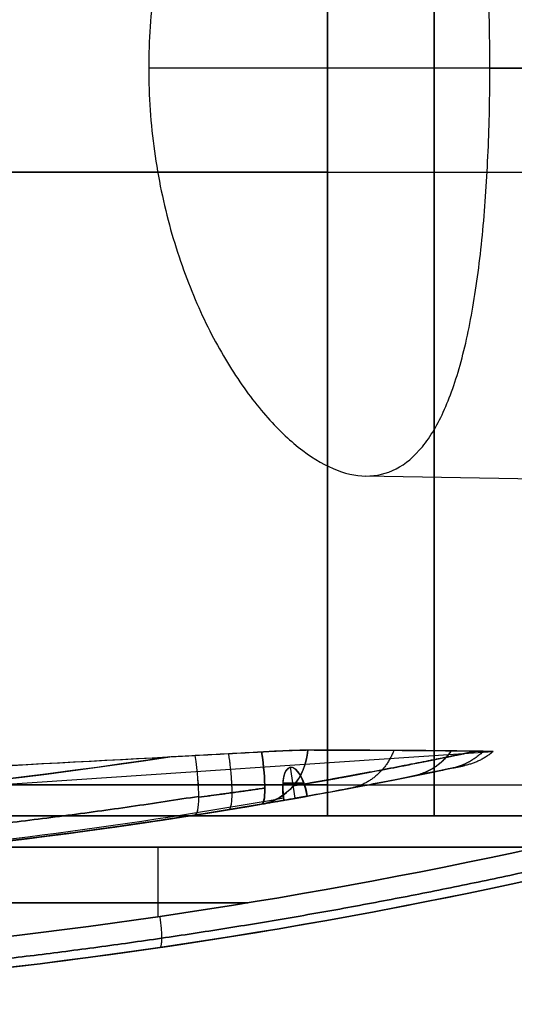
# Model space of a CAD drawing. Header units: millimetres. Extents: x -66 to 114, y 79 to 395.
# Tile 16 of 239: x 27.65 to 35.53, y 78.97 to 94.64. Entities that reach past the tile are written whole.
import ezdxf

# ---------------------------------------------------------------- set-up
doc = ezdxf.new("R2010")
doc.units = ezdxf.units.MM
doc.layers.add('Layer 01', color=18, linetype='Continuous', true_color=0x000000)

# ---------------------------------------------------------------- blocks, each defined once
blk = doc.blocks.new('Block 01')
at = {"layer": 'Layer 01'}
for p, q in [((34.25, 101.973, 26.354), (34.25, 82.465, 26.013)), ((34.25, 82.465, -26.113), (34.25, 101.973, -26.454)), ((32.55, 92.219, 26.184), (35.95, 92.219, 26.184)), ((32.55, 92.219, -26.284), (35.95, 92.219, -26.284)), ((33.154, 87.382, 13.65), (47.95, 87.123, 13.65)), ((6.437, 81.069), (35.19, 82.997)), ((32.038, 82.252, 13.257), (31.963, 82.746, 13.226)), ((32.037, 82.252, -13.359), (31.963, 82.746, -13.328)), ((31.84, 82.499, -13.728), (32.172, 82.499, -12.928)), ((32.175, 82.49, 12.824), (31.84, 82.49, 13.633))]:
    blk.add_line(p, q, dxfattribs=at)
at = {"layer": 'Layer 01', "extrusion": (0, -1, 0)}
for centre, radius, start, end in [((0, 0, -93.874), 35.854, 11.4601, 34.0625), ((32.55, -32.65, -81.973), 7.036, 90, 180)]:
    blk.add_arc(centre, radius, start, end, dxfattribs=at)
at = {"layer": 'Layer 01', "extrusion": (3.03512e-16, -1, 3.03512e-16)}
for centre, start, end in [((32.55, 32.55, -92.219), 180, 270), ((32.55, -32.65, -92.219), 90, 180)]:
    blk.add_arc(centre, 6.366, start, end, dxfattribs=at)
at = {"layer": 'Layer 01', "extrusion": (0.976586, 0.153099, 0.151129)}
blk.add_arc((77.282, -21.012, 40.055), 1, 180, 266.3771, dxfattribs=at)
at = {"layer": 'Layer 01', "extrusion": (-0.976586, -0.153099, 0.151129)}
blk.add_arc((-77.282, 20.913, -40.071), 1, 0, 86.2005, dxfattribs=at)
at = {"layer": 'Layer 01', "extrusion": (-0.419694, -0.071318, -0.904859)}
blk.add_arc((-76.72, -46.754, -5.907), 1, 285.8819, 0, dxfattribs=at)
at = {"layer": 'Layer 01', "extrusion": (-0.419694, -0.071318, 0.904859)}
blk.add_arc((-76.72, 46.711, -5.997), 1, 0, 73.9537, dxfattribs=at)
at = {"layer": 'Layer 01', "extrusion": (-0.975887, -0.165831, -0.141933)}
blk.add_arc((-76.72, -20.773, -42.3), 1, 280.2583, 360, dxfattribs=at)
at = {"layer": 'Layer 01', "extrusion": (-0.975887, -0.165831, 0.141933)}
blk.add_arc((-76.72, 20.674, -42.314), 1, 0, 79.5684, dxfattribs=at)
at = {"layer": 'Layer 01'}
for radius, end in [(83.875, 281.89776), (85.875, 284.62709)]:
    blk.add_arc((17.45, 164.848, -0.05), radius, 270, end, dxfattribs=at)
at = {"layer": 'Layer 01', "extrusion": (-0.911811, -0.161103, 0.377685)}
blk.add_arc((-75.423, 4.968, -47.508), 0.5, 90.0244, 269.9663, dxfattribs=at)
at = {"layer": 'Layer 01', "extrusion": (-0.911811, -0.161103, -0.377685)}
for start, end in [(93.8178, 269.9756), (90.0337, 93.8178)]:
    blk.add_arc((-75.423, -5.06, -47.471), 0.5, start, end, dxfattribs=at)
at = {"layer": 'Layer 01', "extrusion": (-2.17407e-15, 1, 0)}
blk.add_arc((-32.55, 32.55, 82.465), 6.537, 270, 0, dxfattribs=at)
at = {"layer": 'Layer 01', "extrusion": (-4.96052e-30, 1, 2.17407e-15)}
blk.add_arc((-32.55, -32.65, 82.465), 6.537, 360, 90, dxfattribs=at)
at = {"layer": 'Layer 01', "extrusion": (-1, 8.1551e-18, -8.014e-18)}
blk.add_arc((-82.473, 25.514, -32.55), 0.5, 0, 89, dxfattribs=at)
at = {"layer": 'Layer 01', "extrusion": (-1, 4.67277e-16, 4.59192e-16)}
blk.add_arc((-82.473, -25.614, -32.55), 0.5, 271, 360, dxfattribs=at)
at = {"layer": 'Layer 01', "extrusion": (-1, 0, 3.55271e-15)}
blk.add_arc((-82.473, 25.514, -34.25), 0.5, 0, 89, dxfattribs=at)
at = {"layer": 'Layer 01', "extrusion": (-1, 0, -3.55271e-15)}
blk.add_arc((-82.473, -25.614, -34.25), 0.5, 271, 0, dxfattribs=at)
at = {"layer": 'Layer 01', "extrusion": (8.30664e-15, 1, 5.25856e-14)}
blk.add_arc((0.05, -181.409, 81.973), 201.859, 96.79297, 101.16004, dxfattribs=at)
at = {"layer": 'Layer 01', "extrusion": (-1.51948e-15, -1, 1.56022e-14)}
blk.add_arc((-0.05, 181.309, -81.973), 201.859, 276.79297, 281.13238, dxfattribs=at)
at = {"layer": 'Layer 01', "extrusion": (-2.77556e-16, 1, 0)}
for centre, radius, start, end in [((0.05, -181.409, 81.973), 201.859, 96.79297, 101.16004), ((0.05, 181.309, 81.473), 201.359, 259.71243, 263.20703)]:
    blk.add_arc(centre, radius, start, end, dxfattribs=at)
at = {"layer": 'Layer 01', "extrusion": (2.78858e-16, -1, 2.78858e-16)}
blk.add_arc((32.55, 32.55, -81.973), 7.036, 180, 270, dxfattribs=at)
at = {"layer": 'Layer 01', "extrusion": (-1.01099e-14, -1, -6.73235e-14)}
blk.add_arc((-0.05, -181.409, -81.473), 201.359, 79.71243, 83.20703, dxfattribs=at)
at = {"layer": 'Layer 01', "extrusion": (-6.01981e-15, -1, 4.78797e-14)}
blk.add_arc((-0.05, 181.309, -81.473), 201.359, 276.79297, 280.28757, dxfattribs=at)
at = {"layer": 'Layer 01'}
for points, degree in [([(32.55, 101.973, 26.354), (32.55, 92.219, 26.184), (32.55, 82.465, 26.013)], 2), ([(32.55, 82.465, -26.113), (32.55, 92.219, -26.284), (32.55, 101.973, -26.454)], 2), ([(47.95, 93.873, 20.4), (38.826, 93.873, 20.241), (29.702, 93.873, 20.081)], 2), ([(35.139, 93.873, 7.124), (41.544, 93.873, 7.012), (47.95, 93.873, 6.9)], 2), ([(30.04, 82.912, -15.766), (25.912, 82.289, -16.396), (21.746, 81.973, -16.9), (17.538, 81.973, -17.273)], 3), ([(17.538, 81.973, 17.173), (21.735, 81.973, 16.801), (25.891, 82.287, 16.299), (30.008, 82.907, 15.671)], 3), ([(30.445, 82.931, 15.603), (30.299, 82.923, 15.626), (30.153, 82.915, 15.649), (30.008, 82.907, 15.671)], 3), ([(30.04, 82.912, -15.766), (30.175, 82.92, -15.746), (30.31, 82.927, -15.725), (30.444, 82.934, -15.703)], 3), ([(30.444, 82.934, -15.703), (30.797, 82.954, -15.647), (31.149, 82.973, -15.591), (31.501, 82.992, -15.533)], 3), ([(31.502, 82.989, 15.432), (31.15, 82.97, 15.49), (30.797, 82.951, 15.547), (30.445, 82.931, 15.603)], 3), ([(32.55, 82.465, 26.013), (34.25, 82.465, 26.013), (35.95, 82.465, 26.013)], 2), ([(32.55, 82.465, -26.113), (34.25, 82.465, -26.113), (35.95, 82.465, -26.113)], 2), ([(32.229, 82.286, 12.781), (27.41, 81.423, 10.783), (22.527, 80.985, 8.76), (17.641, 80.973, 6.737)], 3), ([(17.641, 80.974, -6.837), (22.527, 80.985, -8.86), (27.41, 81.423, -10.883), (32.229, 82.286, -12.881)], 3), ([(17.45, 80.973, 7.74), (22.269, 80.973, 9.736), (27.087, 81.389, 11.731), (31.846, 82.218, 13.702)], 3), ([(31.846, 82.218, -13.802), (27.087, 81.389, -11.831), (22.269, 80.973, -9.836), (17.45, 80.973, -7.84)], 3), ([(30.44, 81.985, -14.717), (30.794, 82.041, -14.663), (31.148, 82.099, -14.61), (31.501, 82.159, -14.559)], 3), ([(31.501, 82.159, 14.459), (31.148, 82.099, 14.51), (30.794, 82.041, 14.563), (30.44, 81.985, 14.617)], 3), ([(31.501, 82.159, -14.559), (31.619, 82.179, -14.308), (31.734, 82.199, -14.055), (31.846, 82.218, -13.802)], 3), ([(31.846, 82.218, 13.702), (31.734, 82.198, 13.955), (31.619, 82.179, 14.208), (31.501, 82.159, 14.459)], 3), ([(31.846, 82.218, 13.702), (31.85, 82.219, 13.703), (31.854, 82.219, 13.705), (31.857, 82.22, 13.706)], 3), ([(31.857, 82.22, -13.806), (31.854, 82.219, -13.805), (31.85, 82.219, -13.803), (31.846, 82.218, -13.802)], 3), ([(30.44, 81.985, 14.617), (26.153, 81.313, 15.272), (21.823, 80.973, 15.794), (17.45, 80.973, 16.177)], 3), ([(17.45, 80.973, -16.277), (21.823, 80.973, -15.894), (26.153, 81.313, -15.372), (30.44, 81.985, -14.717)], 3), ([(32.55, 81.973, 25.514), (34.25, 81.973, 25.514), (35.95, 81.973, 25.514)], 2), ([(35.95, 81.973, -25.614), (34.25, 81.973, -25.614), (32.55, 81.973, -25.614)], 2), ([(35.91, 81.473, -16.813), (31.922, 80.597, -17.537), (27.875, 80.004, -18.147), (23.767, 79.703, -18.636)], 3), ([(23.767, 79.703, 18.536), (27.875, 80.004, 18.047), (31.922, 80.597, 17.437), (35.91, 81.473, 16.713)], 3), ([(29.853, 80.368, 17.717), (29.853, 80.921, 17.717), (29.853, 81.473, 17.717)], 2), ([(29.853, 80.368, -17.817), (29.853, 80.921, -17.817), (29.853, 81.473, -17.817)], 2), ([(35.929, 80.985, -16.321), (31.927, 80.103, -17.043), (27.866, 79.507, -17.652), (23.745, 79.204, -18.14)], 3), ([(23.745, 79.204, 18.04), (27.866, 79.507, 17.552), (31.927, 80.103, 16.943), (35.929, 80.985, 16.221)], 3)]:
    blk.add_open_spline(points, degree=degree, dxfattribs=at)
for points, knots in [([(35.139, 93.873, 7.124), (35.139, 94.315, 7.124), (35.13, 94.758, 7.169), (35.092, 95.632, 7.35), (35.064, 96.053, 7.484), (34.988, 96.862, 7.834), (34.938, 97.254, 8.054), (34.818, 97.972, 8.559), (34.747, 98.301, 8.845), (34.621, 98.752, 9.323), (34.575, 98.894, 9.49), (34.479, 99.158, 9.834), (34.428, 99.28, 10.011), (34.32, 99.506, 10.375), (34.263, 99.61, 10.562), (34.142, 99.798, 10.946), (34.078, 99.883, 11.144), (33.879, 100.106, 11.742), (33.736, 100.213, 12.146), (33.43, 100.347, 12.967), (33.264, 100.374, 13.385), (32.924, 100.35, 14.202), (32.747, 100.3, 14.605), (32.473, 100.169, 15.199), (32.38, 100.115, 15.396), (32.195, 99.991, 15.78), (32.102, 99.921, 15.968), (31.823, 99.684, 16.521), (31.637, 99.492, 16.873), (31.361, 99.153, 17.379), (31.269, 99.031, 17.543), (31.091, 98.774, 17.857), (31.004, 98.639, 18.008), (30.749, 98.21, 18.441), (30.588, 97.896, 18.706), (30.366, 97.375, 19.063), (30.296, 97.194, 19.174), (30.165, 96.822, 19.379), (30.105, 96.631, 19.472), (29.995, 96.237, 19.641), (29.946, 96.034, 19.716), (29.859, 95.617, 19.847), (29.822, 95.402, 19.903), (29.733, 94.756, 20.036), (29.702, 94.318, 20.081), (29.702, 93.873, 20.081)], [0, 0, 0, 0, 1.332457, 1.332457, 2.664914, 2.664914, 3.997371, 3.997371, 5.329828, 5.329828, 5.996056, 5.996056, 6.662285, 6.662285, 7.328513, 7.328513, 7.994741, 7.994741, 9.327198, 9.327198, 10.659655, 10.659655, 11.992112, 11.992112, 12.658341, 12.658341, 13.324569, 13.324569, 14.657026, 14.657026, 15.323254, 15.323254, 15.989483, 15.989483, 17.32194, 17.32194, 17.988168, 17.988168, 18.654397, 18.654397, 19.320625, 19.320625, 19.986854, 19.986854, 21.31931, 21.31931, 21.31931, 21.31931]), ([(29.702, 93.873, 20.081), (29.702, 93.651, 20.081), (29.71, 93.426, 20.07), (29.741, 92.985, 20.024), (29.763, 92.768, 19.991), (29.823, 92.338, 19.902), (29.86, 92.127, 19.846), (29.947, 91.709, 19.715), (29.997, 91.504, 19.639), (30.163, 90.911, 19.384), (30.294, 90.541, 19.179), (30.591, 89.845, 18.701), (30.753, 89.529, 18.435), (31.095, 88.955, 17.852), (31.277, 88.696, 17.533), (31.644, 88.247, 16.861), (31.83, 88.057, 16.509), (32.203, 87.741, 15.769), (32.391, 87.617, 15.379), (32.753, 87.445, 14.591), (32.929, 87.395, 14.19), (33.269, 87.373, 13.373), (33.434, 87.401, 12.954), (33.74, 87.536, 12.137), (33.882, 87.643, 11.734), (34.08, 87.865, 11.14), (34.144, 87.95, 10.942), (34.265, 88.14, 10.557), (34.322, 88.244, 10.37), (34.484, 88.583, 9.824), (34.579, 88.846, 9.481), (34.748, 89.448, 8.842), (34.819, 89.78, 8.556), (34.909, 90.316, 8.179), (34.936, 90.502, 8.061), (34.985, 90.888, 7.845), (35.007, 91.088, 7.746), (35.065, 91.697, 7.483), (35.092, 92.116, 7.35), (35.12, 92.767, 7.215), (35.127, 92.989, 7.18), (35.137, 93.432, 7.135), (35.139, 93.653, 7.124), (35.139, 93.873, 7.124)], [0, 0, 0, 0, 0.666225, 0.666225, 1.33245, 1.33245, 1.998675, 1.998675, 2.6649, 2.6649, 3.99735, 3.99735, 5.329801, 5.329801, 6.662251, 6.662251, 7.994701, 7.994701, 9.327151, 9.327151, 10.659601, 10.659601, 11.992051, 11.992051, 13.324501, 13.324501, 13.990726, 13.990726, 14.656951, 14.656951, 15.989402, 15.989402, 17.321852, 17.321852, 17.988077, 17.988077, 18.654302, 18.654302, 19.986752, 19.986752, 20.652977, 20.652977, 21.319202, 21.319202, 21.319202, 21.319202]), ([(13.88, 82.139, -17.563), (16.587, 82.241, -17.373), (19.287, 82.363, -17.128), (24.673, 82.625, -16.53), (27.36, 82.766, -16.175), (30.04, 82.912, -15.766)], [-16.283738, -16.283738, -16.283738, -16.283738, -8.141869, -8.141869, 0, 0, 0, 0]), ([(30.008, 82.907, 15.671), (27.333, 82.761, 16.079), (24.652, 82.62, 16.432), (19.276, 82.358, 17.029), (16.582, 82.236, 17.273), (13.88, 82.133, 17.463)], [-16.251094, -16.251094, -16.251094, -16.251094, -8.125547, -8.125547, 0, 0, 0, 0]), ([(31.501, 82.992, -15.533), (31.581, 82.997, -15.52), (31.658, 83.001, -15.497), (31.806, 83.008, -15.434), (31.877, 83.011, -15.392), (32.004, 83.016, -15.294), (32.062, 83.018, -15.237), (32.162, 83.02, -15.111), (32.204, 83.021, -15.042), (32.238, 83.021, -14.968)], [0, 0, 0, 0, 0.2423335, 0.2423335, 0.484667, 0.484667, 0.7270004, 0.7270004, 0.9693339, 0.9693339, 0.9693339, 0.9693339]), ([(32.237, 83.018, 14.868), (32.204, 83.018, 14.942), (32.162, 83.017, 15.01), (32.062, 83.015, 15.137), (32.004, 83.013, 15.194), (31.877, 83.008, 15.291), (31.806, 83.005, 15.333), (31.659, 82.998, 15.397), (31.582, 82.994, 15.419), (31.502, 82.989, 15.432)], [0, 0, 0, 0, 0.2421615, 0.2421615, 0.4843229, 0.4843229, 0.7264844, 0.7264844, 0.9686459, 0.9686459, 0.9686459, 0.9686459]), ([(32.238, 83.021, -14.968), (32.768, 83.02, -13.797), (33.224, 83.018, -12.591), (33.983, 83.014, -10.148), (34.287, 83.011, -8.909), (34.641, 83.007, -7.026), (34.742, 83.006, -6.394), (34.911, 83.003, -5.122), (34.98, 83.002, -4.483), (35.141, 82.998, -2.574), (35.19, 82.997, -1.304), (35.189, 82.997, 1.229), (35.139, 82.998, 2.493), (34.926, 83.002, 5.016), (34.761, 83.004, 6.273), (34.409, 83.008, 8.154), (34.274, 83.009, 8.78), (33.966, 83.012, 10.03), (33.794, 83.013, 10.651), (33.223, 83.016, 12.492), (32.769, 83.017, 13.694), (32.237, 83.018, 14.868)], [0, 0, 0, 0, 3.832822, 3.832822, 7.665644, 7.665644, 9.582055, 9.582055, 11.498466, 11.498466, 15.331288, 15.331288, 19.16411, 19.16411, 22.996932, 22.996932, 24.913343, 24.913343, 26.829754, 26.829754, 30.662576, 30.662576, 30.662576, 30.662576]), ([(32.043, 82.253, -13.344), (32.931, 82.409, -11.246), (33.603, 82.542, -9.079), (34.172, 82.657, -6.282), (34.272, 82.678, -5.717), (34.444, 82.713, -4.585), (34.515, 82.728, -4.018), (34.686, 82.763, -2.313), (34.743, 82.775, -1.171), (34.74, 82.775, 2.268), (34.509, 82.725, 4.521), (33.835, 82.589, 7.842), (33.555, 82.533, 8.939), (32.882, 82.404, 11.113), (32.488, 82.331, 12.191), (32.043, 82.253, 13.244)], [0, 0, 0, 0, 6.841278, 6.841278, 8.551598, 8.551598, 10.261917, 10.261917, 13.682556, 13.682556, 20.523835, 20.523835, 23.944474, 23.944474, 27.365113, 27.365113, 27.365113, 27.365113])]:
    blk.add_open_spline(points, degree=3, knots=knots, dxfattribs=at)
at = {"layer": 'Layer 01', "extrusion": (0.976204, 0.159456, 0.146968)}
blk.add_rational_spline([(30.973, 82.963, -15.619), (31.1, 82.091, -15.514), (30.971, 82.07, -14.637)], [0.980140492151, 0.740552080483, 1], degree=2, dxfattribs=at)
at = {"layer": 'Layer 01', "extrusion": (0.976204, 0.159456, -0.146968)}
blk.add_rational_spline([(30.973, 82.96, 15.518), (31.099, 82.091, 15.411), (30.971, 82.07, 14.537)], [0.979054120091, 0.741141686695, 1], degree=2, dxfattribs=at)
at = {"layer": 'Layer 01'}
for points, weights, knots in [([(32.004, 82.448, -14.815), (33.07, 82.631, -12.523), (33.884, 82.792, -10.131), (34.631, 82.943, -6.773), (34.793, 82.976, -5.888), (34.92, 83.003, -4.998)], [0.882983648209, 0.885663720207, 0.887845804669, 0.889879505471, 0.890324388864, 0.890676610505], [0, 0, 0, 0, 7.716771, 7.716771, 10.426761, 10.426761, 10.426761, 10.426761]), ([(34.915, 83.001, 4.936), (34.791, 82.976, 5.799), (34.634, 82.943, 6.655), (34.173, 82.85, 8.741), (33.832, 82.782, 9.964), (33.012, 82.627, 12.386), (32.536, 82.539, 13.571), (32.004, 82.448, 14.715)], [0.890661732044, 0.890318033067, 0.889887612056, 0.888629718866, 0.887710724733, 0.885549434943, 0.884318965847, 0.882983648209], [20.489307, 20.489307, 20.489307, 20.489307, 23.150314, 23.150314, 27.008699, 27.008699, 30.867085, 30.867085, 30.867085, 30.867085])]:
    blk.add_rational_spline(points, weights, degree=3, knots=knots, dxfattribs=at)
at = {"layer": 'Layer 01', "extrusion": (0.319422, 0.059892, -0.945718)}
blk.add_rational_spline([(33.607, 83.014, 11.256), (33.419, 82.506, 11.16), (32.907, 82.41, 10.981)], [0.908589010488, 0.835181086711, 1.00002126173], degree=2, dxfattribs=at)
at = {"layer": 'Layer 01', "extrusion": (-0.216395, -0.043319, -0.975344)}
blk.add_rational_spline([(34.52, 83.008, -7.667), (34.297, 82.682, -7.603), (33.914, 82.605, -7.515)], [0.890192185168, 0.875854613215, 0.999980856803], degree=2, dxfattribs=at)
at = {"layer": 'Layer 01', "extrusion": (0.215302, 0.043124, -0.975595)}
blk.add_rational_spline([(34.526, 83.007, 7.528), (34.303, 82.683, 7.465), (33.923, 82.607, 7.377)], [0.890070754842, 0.876521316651, 0.999997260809], degree=2, dxfattribs=at)
at = {"layer": 'Layer 01', "extrusion": (-0.108812, -0.022639, -0.993804)}
blk.add_rational_spline([(35.033, 83.001, -3.861), (34.824, 82.792, -3.834), (34.535, 82.732, -3.801)], [0.892581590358, 0.905756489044, 0.999998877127], degree=2, dxfattribs=at)
at = {"layer": 'Layer 01', "extrusion": (0.000309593, 6.52289e-05, -1)}
blk.add_rational_spline([(35.19, 82.997, -0.039), (34.994, 82.828, -0.039), (34.742, 82.775, -0.039)], [0.89735703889, 0.91729206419, 0.999999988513], degree=2, dxfattribs=at)
at = {"layer": 'Layer 01'}
for points, weights in [([(30.501, 82.283, 15.307), (26.205, 81.608, 15.97), (21.881, 81.268, 16.496), (17.512, 81.266, 16.881)], [0.857715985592, 0.855772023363, 0.854366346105, 0.85355339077]), ([(17.512, 81.266, -16.981), (21.881, 81.268, -16.596), (26.205, 81.608, -16.07), (30.501, 82.283, -15.407)], [0.853553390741, 0.854366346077, 0.855772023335, 0.857715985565]), ([(30.501, 82.271, -15.395), (30.849, 82.316, -15.331), (31.2, 82.364, -15.269), (31.552, 82.415, -15.207)], [0.857782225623, 0.862670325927, 0.867643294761, 0.872687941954]), ([(31.552, 82.414, 15.105), (31.2, 82.363, 15.167), (30.849, 82.315, 15.23), (30.501, 82.269, 15.293)], [0.872700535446, 0.867656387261, 0.862683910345, 0.857796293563]), ([(35.958, 81.135, -16.662), (31.947, 80.25, -17.39), (27.891, 79.655, -18), (23.775, 79.352, -18.49)], [0.860282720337, 0.858099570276, 0.856345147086, 0.855082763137]), ([(23.775, 79.352, 18.39), (27.891, 79.655, 17.9), (31.947, 80.25, 17.29), (35.958, 81.135, 16.562)], [0.855082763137, 0.856345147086, 0.858099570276, 0.860282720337])]:
    blk.add_rational_spline(points, weights, degree=3, dxfattribs=at)
at = {"layer": 'Layer 01', "extrusion": (0.911811, 0.161103, 0.377685)}
blk.add_rational_spline([(32.229, 82.286, 12.781), (32.136, 82.269, 13.012), (32.043, 82.253, 13.244)], [1, 0.999999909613, 1], degree=2, dxfattribs=at)
at = {"layer": 'Layer 01', "extrusion": (0.911811, 0.161103, -0.377685)}
blk.add_rational_spline([(32.043, 82.253, -13.344), (32.136, 82.269, -13.112), (32.229, 82.286, -12.881)], [1, 0.999999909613, 1], degree=2, dxfattribs=at)
at = {"layer": 'Layer 01', "extrusion": (-0.382683, 6.06427e-12, -0.92388)}
blk.add_open_spline([(31.852, 82.253, -13.805), (29.448, 81.828, -12.81), (27.02, 81.508, -11.804), (22.147, 81.081, -9.786), (19.701, 80.973, -8.772), (17.259, 80.973, -7.761)], degree=3, knots=[0, 0, 0, 0, 8.015467, 8.015467, 16.030935, 16.030935, 16.030935, 16.030935], dxfattribs=at)
at = {"layer": 'Layer 01', "extrusion": (0.382683, -5.40876e-13, -0.92388)}
blk.add_open_spline([(31.852, 82.253, 13.705), (29.448, 81.828, 12.71), (27.02, 81.508, 11.704), (22.147, 81.081, 9.686), (19.702, 80.973, 8.673), (17.26, 80.973, 7.661)], degree=3, knots=[0, 0, 0, 0, 8.015467, 8.015467, 16.029627, 16.029627, 16.029627, 16.029627], dxfattribs=at)
at = {"layer": 'Layer 01', "extrusion": (0.911811, 0.161103, 0.377685)}
blk.add_open_spline([(32.043, 82.253, 13.244), (31.981, 82.242, 13.398), (31.919, 82.231, 13.552), (31.857, 82.22, 13.706)], degree=3, dxfattribs=at)
at = {"layer": 'Layer 01', "extrusion": (0.911811, 0.161103, -0.377685)}
blk.add_open_spline([(31.857, 82.22, -13.806), (31.919, 82.231, -13.652), (31.981, 82.242, -13.498), (32.043, 82.253, -13.344)], degree=3, dxfattribs=at)
at = {"layer": 'Layer 01', "extrusion": (4.27149e-14, -1, 2.9525e-13)}
blk.add_rational_spline([(23.767, 80.588, 18.536), (27.534, 80.588, 18.088), (31.281, 80.588, 17.497)], [0.99999516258, 0.999707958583, 0.99977555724], degree=2, dxfattribs=at)
at = {"layer": 'Layer 01', "extrusion": (-3.71146e-15, 1, -5.13177e-16)}
blk.add_rational_spline([(31.281, 80.588, -17.597), (27.534, 80.588, -18.188), (23.767, 80.588, -18.636)], [0.99977555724, 0.999707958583, 0.99999516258], degree=2, dxfattribs=at)
at = {"layer": 'Layer 01', "extrusion": (-0.978614, -0.143472, -0.147409)}
blk.add_rational_spline([(29.882, 79.878, -17.318), (29.953, 79.888, -17.802), (29.884, 80.372, -17.813)], [1, 0.714678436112, 0.999992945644], degree=2, dxfattribs=at)
at = {"layer": 'Layer 01', "extrusion": (0.978614, 0.143472, -0.147409)}
blk.add_rational_spline([(29.882, 79.878, 17.218), (29.953, 79.888, 17.702), (29.884, 80.372, 17.713)], [1, 0.714678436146, 0.999992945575], degree=2, dxfattribs=at)

msp = doc.modelspace()

# ---------------------------------------------------------------- block references
at = {"layer": 'Layer 01'}
msp.add_blockref('Block 01', (0, 0), dxfattribs=at)

doc.saveas('drawing.dxf')
